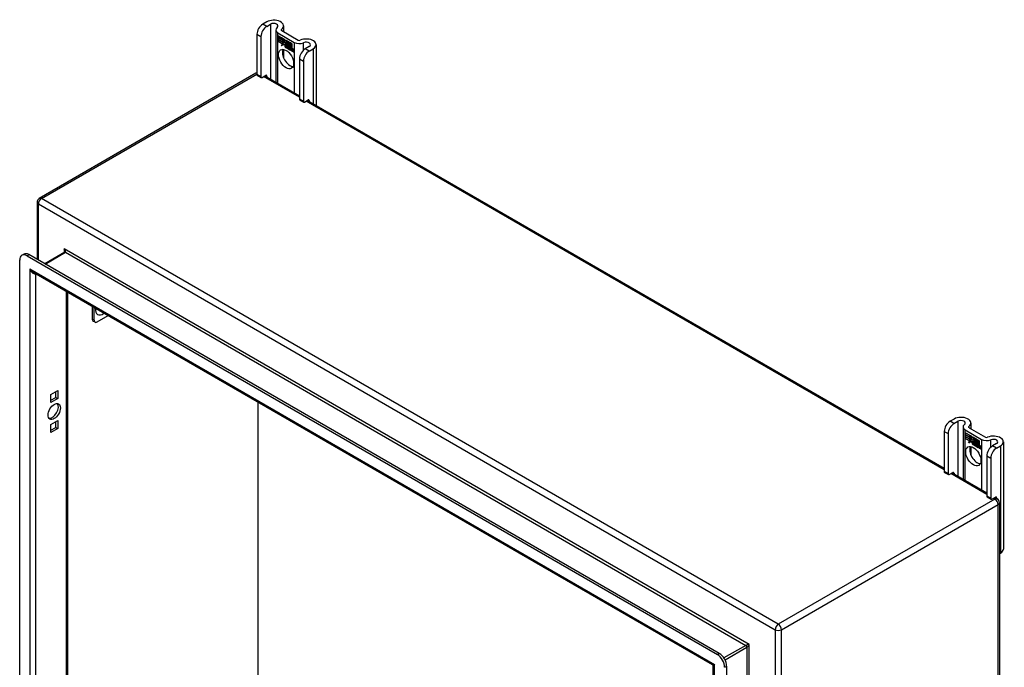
# Model space of a CAD drawing. Header units: inches. Extents: x 111.5 to 130.2, y 40.5 to 65.1.
# Tile 18 of 18: x 111.5 to 130.2, y 52.7 to 65.1. Entities that reach past the tile are written whole.
import ezdxf

# ---------------------------------------------------------------- set-up
doc = ezdxf.new("R2010")
doc.units = ezdxf.units.IN
doc.header["$MEASUREMENT"] = 0
doc.layers.add('Visible Edges(ANSI)', color=7, linetype='Continuous', lineweight=25)
doc.layers.add('Visible Tangent Edges(ANSI)', color=7, linetype='Continuous', lineweight=25)

msp = doc.modelspace()

# ---------------------------------------------------------------- linework, layer by layer
at = {"layer": 'Visible Edges(ANSI)'}
for p, q in [((116.173, 65.015), (116.097, 64.972)), ((116.172, 64.929), (116.247, 64.972)), ((116.344, 64.863), (116.344, 63.872)), ((116.458, 64.85), (116.771, 64.67)), ((116.493, 64.939), (116.493, 64.83)), ((115.987, 64.781), (115.987, 64.015)), ((116.061, 64.738), (116.061, 63.972)), ((116.384, 64.808), (116.697, 64.627)), ((116.387, 64.755), (116.506, 64.687)), ((116.387, 64.722), (116.387, 64.755)), ((116.387, 64.722), (116.388, 64.722)), ((116.475, 64.672), (116.387, 64.722)), ((116.387, 64.685), (116.387, 64.718)), ((116.387, 64.718), (116.475, 64.667)), ((116.387, 64.685), (116.388, 64.685)), ((116.475, 64.635), (116.387, 64.685)), ((116.387, 64.681), (116.475, 64.63)), ((116.387, 64.648), (116.387, 64.681)), ((116.388, 64.754), (116.388, 64.722)), ((116.388, 64.754), (116.388, 64.754)), ((116.505, 64.686), (116.388, 64.754)), ((116.388, 64.722), (116.474, 64.673)), ((116.388, 64.717), (116.388, 64.685)), ((116.388, 64.717), (116.388, 64.717)), ((116.474, 64.667), (116.388, 64.717)), ((116.388, 64.685), (116.474, 64.636)), ((116.388, 64.68), (116.388, 64.68)), ((116.474, 64.63), (116.388, 64.68)), ((116.388, 64.68), (116.388, 64.648)), ((116.474, 64.673), (116.474, 64.701)), ((116.474, 64.701), (116.477, 64.699)), ((116.474, 64.673), (116.475, 64.673)), ((116.474, 64.667), (116.475, 64.667)), ((116.474, 64.636), (116.474, 64.667)), ((116.475, 64.7), (116.475, 64.672)), ((116.475, 64.7), (116.475, 64.7)), ((116.477, 64.699), (116.475, 64.7)), ((116.475, 64.667), (116.475, 64.635)), ((116.477, 64.699), (116.508, 64.63)), ((116.477, 64.699), (116.477, 64.699)), ((116.507, 64.63), (116.477, 64.699)), ((116.505, 64.686), (116.506, 64.686)), ((116.521, 64.65), (116.505, 64.686)), ((116.506, 64.687), (116.521, 64.651)), ((116.521, 64.651), (116.534, 64.671)), ((116.534, 64.67), (116.521, 64.65)), ((116.534, 64.671), (116.593, 64.636)), ((116.534, 64.67), (116.534, 64.67)), ((116.592, 64.636), (116.534, 64.67)), ((116.534, 64.67), (116.534, 64.67)), ((116.387, 64.648), (116.388, 64.648)), ((116.473, 64.598), (116.387, 64.648)), ((116.388, 64.648), (116.474, 64.598)), ((116.451, 64.562), (116.473, 64.598)), ((116.49, 64.587), (116.451, 64.562)), ((116.474, 64.598), (116.453, 64.565)), ((116.453, 64.565), (116.49, 64.588)), ((116.453, 64.565), (116.455, 64.565)), ((116.454, 64.565), (116.453, 64.563)), ((116.455, 64.565), (116.49, 64.588)), ((116.473, 64.598), (116.474, 64.599)), ((116.474, 64.636), (116.475, 64.636)), ((116.474, 64.63), (116.475, 64.63)), ((116.474, 64.602), (116.474, 64.63)), ((116.474, 64.602), (116.475, 64.602)), ((116.476, 64.601), (116.474, 64.602)), ((116.475, 64.63), (116.475, 64.602)), ((116.475, 64.602), (116.488, 64.623)), ((116.475, 64.602), (116.476, 64.602)), ((116.475, 64.602), (116.475, 64.602)), ((116.488, 64.621), (116.476, 64.601)), ((116.476, 64.602), (116.476, 64.602)), ((116.488, 64.623), (116.49, 64.612)), ((116.488, 64.622), (116.488, 64.621)), ((116.488, 64.621), (116.488, 64.621)), ((116.49, 64.61), (116.488, 64.621)), ((116.508, 64.63), (116.49, 64.61)), ((116.49, 64.612), (116.507, 64.63)), ((116.49, 64.612), (116.491, 64.612)), ((116.49, 64.588), (116.492, 64.573)), ((116.49, 64.587), (116.49, 64.587)), ((116.492, 64.572), (116.49, 64.587)), ((116.508, 64.63), (116.491, 64.612)), ((116.491, 64.612), (116.491, 64.612)), ((116.492, 64.573), (116.519, 64.602)), ((116.519, 64.6), (116.492, 64.572)), ((116.492, 64.573), (116.493, 64.574)), ((116.493, 64.574), (116.52, 64.601)), ((116.493, 64.573), (116.493, 64.573)), ((116.493, 64.493), (116.493, 64.335)), ((116.507, 64.63), (116.508, 64.631)), ((116.519, 64.602), (116.526, 64.586)), ((116.519, 64.6), (116.52, 64.601)), ((116.526, 64.585), (116.519, 64.6)), ((116.521, 64.651), (116.523, 64.652)), ((116.522, 64.651), (116.522, 64.652)), ((116.526, 64.585), (116.527, 64.586)), ((116.527, 64.586), (116.527, 64.586)), ((116.527, 64.581), (116.529, 64.581)), ((116.528, 64.557), (116.561, 64.538)), ((116.529, 64.564), (116.53, 64.565)), ((116.552, 64.552), (116.529, 64.564)), ((116.529, 64.556), (116.529, 64.557)), ((116.561, 64.538), (116.529, 64.556)), ((116.53, 64.565), (116.551, 64.553)), ((116.533, 64.62), (116.564, 64.649)), ((116.533, 64.62), (116.535, 64.62)), ((116.551, 64.58), (116.533, 64.62)), ((116.564, 64.648), (116.534, 64.619)), ((116.534, 64.619), (116.552, 64.578)), ((116.534, 64.572), (116.536, 64.573)), ((116.535, 64.62), (116.564, 64.649)), ((116.535, 64.62), (116.535, 64.62)), ((116.55, 64.576), (116.55, 64.576)), ((116.551, 64.58), (116.551, 64.58)), ((116.551, 64.553), (116.552, 64.553)), ((116.552, 64.553), (116.552, 64.553)), ((116.555, 64.529), (116.555, 64.52)), ((116.555, 64.528), (116.555, 64.528)), ((116.555, 64.52), (116.555, 64.528)), ((116.555, 64.52), (116.555, 64.521)), ((116.56, 64.514), (116.582, 64.53)), ((116.56, 64.514), (116.561, 64.515)), ((116.574, 64.506), (116.56, 64.514)), ((116.561, 64.538), (116.562, 64.539)), ((116.582, 64.53), (116.561, 64.514)), ((116.582, 64.53), (116.561, 64.515)), ((116.561, 64.515), (116.562, 64.515)), ((116.561, 64.514), (116.574, 64.507)), ((116.562, 64.539), (116.562, 64.539)), ((116.564, 64.649), (116.567, 64.647)), ((116.564, 64.648), (116.565, 64.649)), ((116.566, 64.647), (116.564, 64.648)), ((116.566, 64.647), (116.567, 64.647)), ((116.566, 64.569), (116.566, 64.647)), ((116.566, 64.569), (116.567, 64.57)), ((116.586, 64.558), (116.566, 64.569)), ((116.567, 64.647), (116.567, 64.57)), ((116.567, 64.57), (116.586, 64.558)), ((116.582, 64.53), (116.57, 64.564)), ((116.57, 64.564), (116.584, 64.556)), ((116.57, 64.563), (116.582, 64.53)), ((116.57, 64.563), (116.571, 64.563)), ((116.584, 64.556), (116.57, 64.563)), ((116.574, 64.507), (116.586, 64.52)), ((116.586, 64.519), (116.574, 64.506)), ((116.574, 64.507), (116.575, 64.507)), ((116.575, 64.507), (116.586, 64.519)), ((116.575, 64.507), (116.575, 64.507)), ((116.582, 64.53), (116.582, 64.53)), ((116.584, 64.556), (116.584, 64.556)), ((116.59, 64.533), (116.584, 64.556)), ((116.584, 64.556), (116.591, 64.533)), ((116.586, 64.558), (116.592, 64.539)), ((116.586, 64.558), (116.586, 64.558)), ((116.593, 64.536), (116.586, 64.558)), ((116.586, 64.52), (116.589, 64.518)), ((116.586, 64.519), (116.587, 64.519)), ((116.588, 64.518), (116.586, 64.519)), ((116.588, 64.518), (116.589, 64.518)), ((116.595, 64.494), (116.588, 64.518)), ((116.589, 64.518), (116.595, 64.494)), ((116.59, 64.533), (116.591, 64.533)), ((116.593, 64.531), (116.59, 64.533)), ((116.591, 64.533), (116.593, 64.532)), ((116.592, 64.636), (116.593, 64.636)), ((116.592, 64.539), (116.592, 64.636)), ((116.592, 64.539), (116.593, 64.539)), ((116.593, 64.636), (116.593, 64.536)), ((116.593, 64.532), (116.604, 64.544)), ((116.605, 64.543), (116.593, 64.531)), ((116.593, 64.532), (116.594, 64.533)), ((116.605, 64.544), (116.594, 64.533)), ((116.594, 64.533), (116.594, 64.533)), ((116.595, 64.494), (116.609, 64.487)), ((116.595, 64.494), (116.596, 64.494)), ((116.609, 64.486), (116.595, 64.494)), ((116.596, 64.541), (116.596, 64.634)), ((116.596, 64.634), (116.623, 64.619)), ((116.603, 64.548), (116.596, 64.541)), ((116.597, 64.633), (116.597, 64.634)), ((116.597, 64.633), (116.597, 64.543)), ((116.622, 64.619), (116.597, 64.633)), ((116.597, 64.543), (116.603, 64.549)), ((116.597, 64.543), (116.598, 64.544)), ((116.597, 64.522), (116.618, 64.536)), ((116.619, 64.536), (116.597, 64.521)), ((116.597, 64.522), (116.598, 64.522)), ((116.609, 64.487), (116.597, 64.522)), ((116.597, 64.521), (116.609, 64.486)), ((116.598, 64.544), (116.603, 64.548)), ((116.598, 64.543), (116.598, 64.543)), ((116.598, 64.522), (116.618, 64.536)), ((116.598, 64.522), (116.598, 64.522)), ((116.603, 64.549), (116.622, 64.538)), ((116.603, 64.548), (116.604, 64.548)), ((116.623, 64.537), (116.603, 64.548)), ((116.604, 64.544), (116.619, 64.536)), ((116.605, 64.543), (116.605, 64.544)), ((116.618, 64.536), (116.605, 64.543)), ((116.609, 64.487), (116.609, 64.487)), ((116.615, 64.482), (116.624, 64.533)), ((116.615, 64.482), (116.616, 64.482)), ((116.627, 64.475), (116.615, 64.482)), ((116.624, 64.532), (116.616, 64.482)), ((116.616, 64.482), (116.627, 64.476)), ((116.618, 64.536), (116.618, 64.536)), ((116.622, 64.619), (116.623, 64.619)), ((116.622, 64.538), (116.622, 64.619)), ((116.622, 64.538), (116.623, 64.538)), ((116.623, 64.619), (116.623, 64.537)), ((116.624, 64.533), (116.634, 64.527)), ((116.624, 64.532), (116.625, 64.532)), ((116.633, 64.527), (116.624, 64.532)), ((116.626, 64.534), (116.626, 64.617)), ((116.626, 64.617), (116.653, 64.602)), ((116.626, 64.534), (116.627, 64.535)), ((116.637, 64.528), (116.626, 64.534)), ((116.627, 64.616), (116.627, 64.535)), ((116.627, 64.616), (116.627, 64.616)), ((116.652, 64.602), (116.627, 64.616)), ((116.627, 64.535), (116.638, 64.528)), ((116.627, 64.476), (116.63, 64.497)), ((116.631, 64.496), (116.627, 64.475)), ((116.627, 64.476), (116.627, 64.477)), ((116.633, 64.527), (116.634, 64.527)), ((116.633, 64.517), (116.633, 64.527)), ((116.634, 64.527), (116.633, 64.518)), ((116.633, 64.517), (116.633, 64.518)), ((116.633, 64.518), (116.636, 64.516)), ((116.636, 64.515), (116.633, 64.517)), ((116.636, 64.516), (116.637, 64.517)), ((116.638, 64.528), (116.637, 64.523)), ((116.637, 64.528), (116.638, 64.528)), ((116.637, 64.522), (116.637, 64.528)), ((116.637, 64.522), (116.639, 64.523)), ((116.637, 64.517), (116.637, 64.517)), ((116.638, 64.524), (116.638, 64.523)), ((116.638, 64.511), (116.639, 64.512)), ((116.639, 64.518), (116.64, 64.519)), ((116.645, 64.465), (116.651, 64.497)), ((116.651, 64.496), (116.646, 64.465)), ((116.652, 64.602), (116.653, 64.602)), ((116.652, 64.522), (116.652, 64.602)), ((116.652, 64.522), (116.653, 64.522)), ((116.653, 64.602), (116.653, 64.521)), ((116.657, 64.459), (116.66, 64.479)), ((116.661, 64.479), (116.657, 64.458)), ((116.66, 64.479), (116.661, 64.48)), ((116.663, 64.498), (116.665, 64.498)), ((116.666, 64.494), (116.667, 64.494)), ((116.668, 64.501), (116.669, 64.502)), ((116.668, 64.494), (116.669, 64.495)), ((116.675, 64.448), (116.68, 64.48)), ((116.681, 64.479), (116.676, 64.448)), ((116.686, 64.442), (116.692, 64.473)), ((116.693, 64.473), (116.687, 64.441)), ((116.982, 64.548), (116.907, 64.504)), ((116.981, 64.461), (117.056, 64.505)), ((117.111, 64.582), (117.111, 63.429)), ((116.645, 64.465), (116.646, 64.465)), ((116.657, 64.458), (116.645, 64.465)), ((116.646, 64.465), (116.657, 64.459)), ((116.657, 64.459), (116.657, 64.459)), ((116.675, 64.448), (116.676, 64.448)), ((116.687, 64.441), (116.675, 64.448)), ((116.676, 64.448), (116.686, 64.442)), ((116.686, 64.442), (116.687, 64.442)), ((116.797, 64.313), (116.797, 63.547)), ((116.871, 64.27), (116.871, 63.505)), ((115.968, 64.04), (111.844, 61.66)), ((115.993, 64.001), (116.068, 63.958)), ((116.083, 63.959), (116.151, 63.998)), ((116.138, 63.991), (116.797, 63.611)), ((116.173, 63.986), (116.173, 63.971)), ((116.803, 63.533), (116.877, 63.49)), ((116.893, 63.492), (116.96, 63.531)), ((116.947, 63.523), (129.068, 56.525)), ((116.982, 63.518), (116.982, 63.503)), ((111.802, 61.587), (111.802, 60.5)), ((111.511, 60.578), (111.549, 60.599)), ((111.61, 60.568), (124.75, 52.982)), ((124.787, 53.003), (111.647, 60.59)), ((112.327, 60.636), (111.947, 60.417)), ((111.471, 48.581), (111.471, 60.488)), ((124.658, 52.786), (111.737, 60.246)), ((112.382, 59.873), (112.382, 48.965)), ((112.85, 59.603), (112.85, 59.364)), ((112.889, 59.341), (112.889, 59.581)), ((112.944, 59.309), (113.152, 59.429)), ((112.905, 59.305), (112.866, 59.327)), ((112.062, 57.93), (112.194, 58.006)), ((112.062, 57.777), (112.062, 57.93)), ((112.157, 57.875), (112.157, 57.985)), ((112.194, 58.006), (112.194, 57.854)), ((112.062, 57.82), (112.157, 57.875)), ((112.194, 57.854), (112.062, 57.777)), ((112.157, 57.875), (112.194, 57.854)), ((116.01, 51.487), (116.01, 57.779)), ((112.062, 57.358), (112.194, 57.435)), ((112.062, 57.206), (112.062, 57.358)), ((112.157, 57.304), (112.157, 57.413)), ((112.194, 57.435), (112.194, 57.282)), ((129.254, 57.463), (129.179, 57.419)), ((129.253, 57.376), (129.328, 57.42)), ((129.574, 57.386), (129.574, 57.278)), ((112.062, 57.249), (112.157, 57.304)), ((112.194, 57.282), (112.062, 57.206)), ((112.157, 57.304), (112.194, 57.282)), ((129.068, 57.228), (129.068, 56.462)), ((129.143, 57.185), (129.143, 56.419)), ((129.426, 57.311), (129.426, 56.319)), ((129.465, 57.255), (129.778, 57.074)), ((129.469, 57.201), (129.47, 57.202)), ((129.469, 57.202), (129.587, 57.134)), ((129.469, 57.17), (129.469, 57.202)), ((129.469, 57.201), (129.469, 57.17)), ((129.587, 57.134), (129.469, 57.201)), ((129.469, 57.17), (129.556, 57.12)), ((129.469, 57.17), (129.469, 57.17)), ((129.556, 57.119), (129.469, 57.17)), ((129.469, 57.164), (129.47, 57.165)), ((129.469, 57.133), (129.469, 57.165)), ((129.469, 57.165), (129.556, 57.115)), ((129.469, 57.164), (129.469, 57.133)), ((129.556, 57.115), (129.469, 57.164)), ((129.54, 57.298), (129.852, 57.117)), ((129.469, 57.133), (129.556, 57.083)), ((129.469, 57.133), (129.469, 57.133)), ((129.556, 57.082), (129.469, 57.133)), ((129.469, 57.128), (129.556, 57.078)), ((129.469, 57.095), (129.469, 57.128)), ((129.469, 57.127), (129.47, 57.127)), ((129.556, 57.077), (129.469, 57.127)), ((129.469, 57.127), (129.469, 57.095)), ((129.469, 57.095), (129.555, 57.046)), ((129.469, 57.095), (129.469, 57.095)), ((129.555, 57.046), (129.469, 57.095)), ((129.533, 57.01), (129.555, 57.046)), ((129.571, 57.034), (129.533, 57.01)), ((129.535, 57.012), (129.534, 57.011)), ((129.555, 57.046), (129.535, 57.012)), ((129.535, 57.012), (129.572, 57.036)), ((129.535, 57.012), (129.536, 57.013)), ((129.536, 57.013), (129.572, 57.035)), ((129.555, 57.046), (129.555, 57.046)), ((129.556, 57.12), (129.556, 57.148)), ((129.556, 57.148), (129.559, 57.146)), ((129.556, 57.147), (129.557, 57.148)), ((129.556, 57.147), (129.556, 57.119)), ((129.558, 57.146), (129.556, 57.147)), ((129.556, 57.12), (129.556, 57.12)), ((129.556, 57.115), (129.556, 57.115)), ((129.556, 57.083), (129.556, 57.115)), ((129.556, 57.115), (129.556, 57.082)), ((129.556, 57.083), (129.556, 57.083)), ((129.556, 57.077), (129.556, 57.078)), ((129.556, 57.078), (129.556, 57.049)), ((129.556, 57.049), (129.556, 57.077)), ((129.556, 57.049), (129.556, 57.049)), ((129.557, 57.048), (129.556, 57.049)), ((129.556, 57.049), (129.557, 57.049)), ((129.557, 57.049), (129.57, 57.07)), ((129.569, 57.069), (129.557, 57.048)), ((129.557, 57.049), (129.558, 57.05)), ((129.558, 57.146), (129.559, 57.146)), ((129.589, 57.078), (129.558, 57.146)), ((129.558, 57.049), (129.558, 57.05)), ((129.559, 57.146), (129.589, 57.077)), ((129.569, 57.069), (129.57, 57.069)), ((129.571, 57.058), (129.569, 57.069)), ((129.57, 57.07), (129.571, 57.059)), ((129.57, 57.069), (129.57, 57.069)), ((129.571, 57.059), (129.589, 57.078)), ((129.589, 57.077), (129.571, 57.058)), ((129.571, 57.059), (129.573, 57.06)), ((129.571, 57.034), (129.572, 57.035)), ((129.573, 57.019), (129.571, 57.034)), ((129.572, 57.059), (129.572, 57.06)), ((129.572, 57.036), (129.574, 57.02)), ((129.589, 57.078), (129.573, 57.06)), ((129.601, 57.048), (129.573, 57.019)), ((129.574, 57.02), (129.601, 57.049)), ((129.574, 57.02), (129.575, 57.021)), ((129.574, 57.021), (129.575, 57.02)), ((129.575, 57.021), (129.601, 57.048)), ((129.587, 57.134), (129.587, 57.134)), ((129.603, 57.097), (129.587, 57.134)), ((129.587, 57.134), (129.603, 57.098)), ((129.589, 57.078), (129.589, 57.078)), ((129.601, 57.049), (129.607, 57.033)), ((129.601, 57.048), (129.601, 57.048)), ((129.607, 57.033), (129.601, 57.048)), ((129.603, 57.098), (129.615, 57.118)), ((129.615, 57.117), (129.603, 57.097)), ((129.603, 57.098), (129.604, 57.099)), ((129.604, 57.099), (129.604, 57.099)), ((129.607, 57.033), (129.608, 57.033)), ((129.608, 57.034), (129.608, 57.033)), ((129.609, 57.028), (129.61, 57.029)), ((129.61, 57.005), (129.642, 56.986)), ((129.61, 57.004), (129.611, 57.004)), ((129.643, 56.985), (129.61, 57.004)), ((129.611, 57.012), (129.612, 57.012)), ((129.633, 56.999), (129.611, 57.012)), ((129.612, 57.012), (129.633, 57)), ((129.615, 57.118), (129.674, 57.084)), ((129.616, 57.118), (129.615, 57.117)), ((129.615, 57.117), (129.616, 57.117)), ((129.674, 57.084), (129.615, 57.117)), ((129.615, 57.067), (129.645, 57.097)), ((129.645, 57.096), (129.615, 57.067)), ((129.615, 57.067), (129.616, 57.068)), ((129.632, 57.027), (129.615, 57.067)), ((129.615, 57.067), (129.634, 57.025)), ((129.616, 57.068), (129.646, 57.096)), ((129.616, 57.067), (129.616, 57.068)), ((129.616, 57.02), (129.617, 57.021)), ((129.631, 57.023), (129.632, 57.024)), ((129.632, 57.027), (129.633, 57.027)), ((129.633, 57), (129.634, 57.001)), ((129.634, 57), (129.634, 57)), ((129.636, 56.976), (129.637, 56.976)), ((129.636, 56.968), (129.636, 56.976)), ((129.637, 56.976), (129.637, 56.967)), ((129.642, 56.986), (129.643, 56.986)), ((129.642, 56.961), (129.663, 56.977)), ((129.643, 56.986), (129.643, 56.986)), ((129.664, 56.978), (129.643, 56.962)), ((129.664, 56.977), (129.643, 56.961)), ((129.645, 57.097), (129.648, 57.095)), ((129.645, 57.096), (129.646, 57.096)), ((129.648, 57.095), (129.645, 57.096)), ((129.648, 57.095), (129.648, 57.017)), ((129.648, 57.095), (129.648, 57.095)), ((129.648, 57.017), (129.648, 57.095)), ((129.648, 57.017), (129.668, 57.006)), ((129.648, 57.017), (129.648, 57.017)), ((129.667, 57.005), (129.648, 57.017)), ((129.663, 56.977), (129.651, 57.012)), ((129.651, 57.012), (129.665, 57.003)), ((129.652, 57.011), (129.664, 56.977)), ((129.652, 57.011), (129.652, 57.011)), ((129.665, 57.003), (129.652, 57.011)), ((129.663, 56.977), (129.664, 56.978)), ((129.665, 57.003), (129.665, 57.003)), ((129.672, 56.98), (129.665, 57.003)), ((129.665, 57.003), (129.672, 56.981)), ((129.667, 57.005), (129.668, 57.005)), ((129.674, 56.983), (129.667, 57.005)), ((129.668, 57.006), (129.674, 56.987)), ((129.672, 56.98), (129.672, 56.981)), ((129.672, 56.981), (129.674, 56.98)), ((129.674, 56.979), (129.672, 56.98)), ((129.674, 57.084), (129.674, 57.084)), ((129.674, 56.987), (129.674, 57.084)), ((129.674, 57.084), (129.674, 56.983)), ((129.674, 56.98), (129.686, 56.992)), ((129.686, 56.991), (129.674, 56.979)), ((129.674, 56.987), (129.674, 56.987)), ((129.674, 56.98), (129.676, 56.98)), ((129.675, 56.98), (129.675, 56.98)), ((129.686, 56.991), (129.676, 56.98)), ((129.678, 56.989), (129.678, 57.082)), ((129.678, 57.082), (129.704, 57.067)), ((129.678, 57.081), (129.678, 56.99)), ((129.678, 57.081), (129.679, 57.081)), ((129.704, 57.066), (129.678, 57.081)), ((129.678, 56.99), (129.684, 56.996)), ((129.684, 56.995), (129.678, 56.989)), ((129.678, 56.99), (129.68, 56.991)), ((129.678, 56.969), (129.699, 56.983)), ((129.679, 56.991), (129.679, 56.99)), ((129.7, 56.983), (129.679, 56.969)), ((129.68, 56.991), (129.685, 56.996)), ((129.68, 56.97), (129.7, 56.984)), ((129.684, 56.996), (129.704, 56.985)), ((129.684, 56.995), (129.685, 56.996)), ((129.704, 56.984), (129.684, 56.995)), ((129.686, 56.992), (129.7, 56.983)), ((129.686, 56.991), (129.687, 56.991)), ((129.699, 56.983), (129.686, 56.991)), ((129.697, 56.93), (129.705, 56.98)), ((129.706, 56.979), (129.698, 56.93)), ((129.699, 56.983), (129.7, 56.984)), ((129.704, 57.066), (129.704, 57.067)), ((129.704, 57.067), (129.704, 56.984)), ((129.704, 56.985), (129.704, 57.066)), ((129.704, 56.985), (129.704, 56.985)), ((129.705, 56.98), (129.715, 56.975)), ((129.706, 56.979), (129.706, 56.98)), ((129.715, 56.974), (129.706, 56.979)), ((129.708, 57.063), (129.709, 57.064)), ((129.708, 56.982), (129.708, 57.064)), ((129.708, 57.064), (129.734, 57.049)), ((129.708, 57.063), (129.708, 56.982)), ((129.734, 57.049), (129.708, 57.063)), ((129.708, 56.982), (129.719, 56.976)), ((129.708, 56.982), (129.708, 56.982)), ((129.719, 56.976), (129.708, 56.982)), ((129.714, 56.965), (129.715, 56.974)), ((129.715, 56.974), (129.715, 56.975)), ((129.715, 56.975), (129.715, 56.965)), ((129.718, 56.97), (129.719, 56.976)), ((129.719, 56.976), (129.719, 56.971)), ((129.719, 56.976), (129.719, 56.976)), ((129.734, 57.049), (129.734, 57.049)), ((129.734, 56.969), (129.734, 57.049)), ((129.734, 57.049), (129.734, 56.968)), ((130.064, 56.995), (129.988, 56.952)), ((130.193, 57.029), (130.193, 54.988)), ((129.574, 56.94), (129.574, 56.782)), ((129.636, 56.968), (129.637, 56.968)), ((129.642, 56.961), (129.643, 56.962)), ((129.656, 56.953), (129.642, 56.961)), ((129.643, 56.962), (129.643, 56.962)), ((129.643, 56.961), (129.656, 56.954)), ((129.656, 56.954), (129.667, 56.967)), ((129.668, 56.966), (129.656, 56.953)), ((129.656, 56.954), (129.657, 56.955)), ((129.656, 56.955), (129.657, 56.954)), ((129.657, 56.955), (129.668, 56.967)), ((129.667, 56.967), (129.67, 56.965)), ((129.668, 56.966), (129.668, 56.967)), ((129.67, 56.965), (129.668, 56.966)), ((129.67, 56.965), (129.677, 56.942)), ((129.67, 56.965), (129.67, 56.965)), ((129.677, 56.941), (129.67, 56.965)), ((129.677, 56.942), (129.69, 56.934)), ((129.677, 56.941), (129.677, 56.942)), ((129.691, 56.933), (129.677, 56.941)), ((129.678, 56.969), (129.68, 56.97)), ((129.69, 56.934), (129.678, 56.969)), ((129.679, 56.969), (129.691, 56.933)), ((129.68, 56.969), (129.68, 56.97)), ((129.69, 56.934), (129.69, 56.934)), ((129.697, 56.93), (129.698, 56.93)), ((129.709, 56.923), (129.697, 56.93)), ((129.698, 56.93), (129.708, 56.924)), ((129.708, 56.924), (129.712, 56.944)), ((129.708, 56.924), (129.709, 56.924)), ((129.712, 56.944), (129.709, 56.923)), ((129.714, 56.965), (129.715, 56.965)), ((129.718, 56.963), (129.714, 56.965)), ((129.715, 56.965), (129.717, 56.964)), ((129.717, 56.964), (129.719, 56.964)), ((129.719, 56.964), (129.718, 56.964)), ((129.719, 56.97), (129.72, 56.971)), ((129.719, 56.959), (129.721, 56.96)), ((129.72, 56.971), (129.72, 56.97)), ((129.721, 56.965), (129.722, 56.966)), ((129.727, 56.912), (129.732, 56.944)), ((129.727, 56.912), (129.728, 56.913)), ((129.739, 56.905), (129.727, 56.912)), ((129.733, 56.944), (129.728, 56.912)), ((129.728, 56.912), (129.738, 56.906)), ((129.734, 56.969), (129.734, 56.969)), ((129.738, 56.906), (129.742, 56.927)), ((129.738, 56.906), (129.739, 56.907)), ((129.742, 56.926), (129.739, 56.905)), ((129.742, 56.927), (129.742, 56.927)), ((129.745, 56.945), (129.746, 56.946)), ((129.747, 56.941), (129.749, 56.942)), ((129.749, 56.949), (129.751, 56.949)), ((129.749, 56.942), (129.751, 56.943)), ((129.762, 56.927), (129.757, 56.895)), ((129.757, 56.895), (129.762, 56.927)), ((129.757, 56.895), (129.768, 56.889)), ((129.757, 56.895), (129.757, 56.895)), ((129.768, 56.888), (129.757, 56.895)), ((129.768, 56.889), (129.774, 56.92)), ((129.774, 56.92), (129.768, 56.888)), ((129.768, 56.889), (129.768, 56.89)), ((130.063, 56.909), (130.138, 56.952)), ((129.878, 56.761), (129.878, 55.995)), ((129.952, 56.718), (129.952, 55.952)), ((129.075, 56.448), (129.149, 56.405)), ((129.165, 56.407), (129.232, 56.446)), ((129.219, 56.438), (129.878, 56.058)), ((129.254, 56.433), (129.254, 56.418)), ((129.885, 55.981), (129.959, 55.938)), ((129.974, 55.939), (130.042, 55.978)), ((130.029, 55.971), (130.075, 55.944)), ((130.064, 55.966), (130.064, 55.951)), ((130.117, 55.871), (130.117, 42.945)), ((130.117, 54.899), (130.138, 54.911)), ((124.673, 41.105), (124.673, 52.759)), ((124.927, 40.856), (124.927, 52.762))]:
    msp.add_line(p, q, dxfattribs=at)
at = {"layer": 'Visible Edges(ANSI)', "flags": 128}
msp.add_lwpolyline([(112.329, 60.649), (112.329, 60.643), (112.328, 60.639), (112.327, 60.637), (112.327, 60.636)], dxfattribs=at)
at = {"layer": 'Visible Edges(ANSI)'}
for centre, radius, start, end in [((116.01, 63.968), 0.084, 105.8776, 120), ((111.886, 61.587), 0.084, 120, 180), ((130.033, 55.871), 0.084, 0, 60), ((124.642, 52.759), 0.031, 0, 60)]:
    msp.add_arc(centre, radius, start, end, dxfattribs=at)
for centre, major_axis, start_param, end_param in [((116.305, 64.939), (0.188, 0), 5.640144, 8.63938), ((116.097, 64.844), (-0.078, -0.135), 3.926991, 5.497787), ((116.172, 64.802), (0.078, 0.135), 0.785398, 2.356194), ((116.305, 64.939), (0.0825, 0), 5.640144, 8.63938), ((116.48, 64.863), (-0.136, 0), 5.640144, 7.068583), ((116.48, 64.863), (-0.031, 0), 5.640144, 7.068583), ((116.793, 64.682), (0.031, 0), 3.926991, 5.35543), ((116.924, 64.582), (0.188, 0), 5.497787, 8.497023), ((116.615, 64.352), (-0.102, 0.176), 0.374433, 2.76716), ((116.534, 64.55), (-0.0123, 0.0214), 0.72544, 2.208898), ((116.552, 64.538), (-0.0249, 0.0431), 6.268672, 7.008625), ((116.552, 64.538), (-0.0245, 0.0424), 6.268672, 7.008625), ((116.534, 64.55), (0.012, -0.0207), 3.867033, 5.35049), ((116.553, 64.539), (-0.0249, 0.0431), 0.028947, 0.295885), ((116.546, 64.549), (-0.021, 0.0364), 5.317289, 6.229324), ((116.546, 64.549), (-0.0206, 0.0357), 5.272274, 6.251395), ((116.547, 64.55), (-0.0206, 0.0357), 6.047724, 6.251395), ((116.546, 64.549), (-0.0187, 0.0323), 5.330385, 6.268672), ((116.537, 64.549), (-0.0064, 0.011), 0.453624, 1.914249), ((116.546, 64.549), (-0.0183, 0.0317), 5.329545, 6.268672), ((116.537, 64.549), (0.006, -0.0104), 3.639467, 5.055842), ((116.547, 64.55), (-0.0183, 0.0317), 6.051884, 6.268672), ((116.553, 64.539), (-0.0245, 0.0424), 6.268672, 6.283185), ((116.545, 64.554), (-0.0109, 0.0188), 5.836026, 6.985262), ((116.545, 64.554), (-0.0105, 0.0182), 5.836026, 6.946368), ((116.539, 64.588), (0.0376, -0.0651), 5.35049, 5.792995), ((116.539, 64.588), (-0.0379, 0.0657), 2.208898, 2.658734), ((116.546, 64.555), (-0.0109, 0.0188), 0.065067, 0.331662), ((116.545, 64.564), (-0.0196, 0.0339), 1.914249, 2.72139), ((116.545, 64.564), (0.0192, -0.0332), 5.055842, 5.891549), ((116.546, 64.555), (-0.0105, 0.0182), 6.079217, 6.283185), ((116.543, 64.561), (0.0072, -0.0125), 1.678399, 2.694434), ((116.543, 64.561), (-0.0068, 0.0119), 4.819991, 5.836026), ((116.544, 64.561), (0.006, -0.0103), 0.287189, 1.678399), ((116.544, 64.561), (0.0063, -0.011), 0.251695, 1.678399), ((116.549, 64.562), (0.0095, -0.0165), 1.201563, 2.270327), ((116.549, 64.562), (-0.0091, 0.0158), 4.343155, 5.413588), ((116.538, 64.562), (0.0173, -0.0299), 0.38335, 1.201563), ((116.538, 64.562), (0.0176, -0.0305), 0.369234, 1.201563), ((116.671, 64.465), (-0.0294, 0.051), 0.219898, 0.610865), ((116.671, 64.465), (-0.0291, 0.0503), 0.219898, 0.610865), ((116.654, 64.493), (-0.0146, 0.0253), 5.48867, 6.513784), ((116.654, 64.493), (-0.015, 0.026), 5.48867, 6.499805), ((116.646, 64.498), (-0.0083, 0.0143), 5.603031, 6.503084), ((116.646, 64.498), (-0.0079, 0.0136), 5.603031, 6.503084), ((116.673, 64.466), (-0.0294, 0.051), 0.219898, 0.291612), ((116.652, 64.496), (-0.0154, 0.0266), 5.501665, 6.243634), ((116.652, 64.496), (-0.015, 0.026), 5.47676, 6.310847), ((116.655, 64.494), (-0.015, 0.026), 0.047158, 0.216619), ((116.647, 64.499), (-0.0083, 0.0143), 0.085815, 0.219898), ((116.654, 64.497), (-0.015, 0.026), 6.059998, 6.283185), ((116.647, 64.499), (-0.0079, 0.0136), 6.100483, 6.283185), ((116.655, 64.494), (-0.0146, 0.0253), 6.06115, 6.283185), ((116.645, 64.505), (0.00412, -0.00714), 1.196548, 2.461438), ((116.645, 64.505), (-0.00375, 0.0065), 4.33814, 5.603031), ((116.64, 64.505), (-0.0077, 0.0133), 3.752458, 4.33814), ((116.64, 64.505), (0.0081, -0.014), 0.610865, 1.196548), ((116.654, 64.507), (-0.006, 0.0103), 4.223571, 5.48867), ((116.654, 64.507), (0.0063, -0.011), 1.081978, 2.347078), ((116.701, 64.448), (-0.0294, 0.051), 0.236534, 0.625184), ((116.701, 64.448), (-0.0291, 0.0503), 0.236639, 0.625276), ((116.638, 64.51), (-0.0176, 0.0305), 3.88819, 4.223571), ((116.638, 64.51), (0.018, -0.0312), 0.848525, 1.081978), ((116.683, 64.475), (-0.015, 0.0259), 5.492181, 6.733718), ((116.683, 64.475), (-0.0153, 0.0266), 5.492181, 6.613939), ((116.639, 64.511), (-0.0176, 0.0305), 3.959823, 3.971212), ((116.684, 64.476), (-0.0153, 0.0266), 0.046088, 0.313087), ((116.675, 64.481), (-0.0082, 0.0143), 5.604299, 6.503622), ((116.675, 64.481), (-0.0079, 0.0136), 5.604299, 6.503242), ((116.703, 64.449), (-0.0294, 0.051), 0.236534, 0.291612), ((116.677, 64.482), (-0.0082, 0.0143), 0.085815, 0.220437), ((116.684, 64.476), (-0.015, 0.0259), 6.060079, 6.283185), ((116.677, 64.482), (-0.0079, 0.0136), 6.100483, 6.283185), ((116.675, 64.488), (0.00412, -0.00714), 1.196401, 2.462706), ((116.675, 64.488), (-0.00375, 0.0065), 4.337994, 5.604299), ((116.67, 64.488), (0.0081, -0.014), 0.610732, 1.196401), ((116.67, 64.488), (-0.0077, 0.0133), 3.752322, 4.337994), ((116.683, 64.49), (-0.0062, 0.0107), 4.249437, 5.492181), ((116.683, 64.49), (0.0066, -0.0114), 1.107844, 2.350588), ((116.668, 64.493), (-0.0176, 0.0305), 3.735005, 4.249437), ((116.668, 64.493), (0.018, -0.0312), 0.593412, 1.107844), ((116.793, 64.682), (-0.136, 0), 0.785398, 2.213838), ((116.907, 64.377), (-0.078, -0.135), 3.926991, 5.497787), ((116.924, 64.582), (0.0825, 0), 5.497787, 8.497023), ((116.981, 64.334), (0.078, 0.135), 0.785398, 2.356194), ((116.009, 64.028), (-0.0155, -0.0268), 5.497787, 6.283185), ((116.083, 63.985), (-0.0155, -0.0268), 5.497787, 7.068583), ((116.151, 63.973), (0.0155, 0.0268), 5.497787, 7.068583), ((116.819, 63.56), (-0.0155, -0.0268), 5.497787, 6.283185), ((116.96, 63.506), (0.0155, 0.0268), 5.497787, 7.068583), ((116.893, 63.517), (-0.0155, -0.0268), 5.497787, 7.068583), ((111.61, 60.407), (-0.098, 0.17), 5.497787, 7.068583), ((111.647, 60.429), (-0.098, 0.17), 5.497787, 6.283185), ((112.905, 59.396), (-0.0394, -0.0682), 5.497787, 6.283185), ((112.944, 59.373), (-0.0394, -0.0682), 5.497787, 7.068583), ((112.091, 57.628), (-0.082, -0.143), 0.229131, 2.912462), ((129.179, 57.292), (-0.078, -0.135), 3.926991, 5.497787), ((129.253, 57.249), (0.078, 0.135), 0.785398, 2.356194), ((129.387, 57.386), (0.188, 0), 5.640144, 8.63938), ((129.387, 57.386), (0.0825, 0), 5.640144, 8.63938), ((129.562, 57.311), (-0.136, 0), 5.640144, 7.068583), ((129.562, 57.311), (-0.031, 0), 5.640144, 7.068583), ((129.615, 56.997), (-0.0123, 0.0214), 0.72544, 2.208898), ((129.633, 56.986), (-0.0249, 0.0431), 6.268672, 7.008625), ((129.615, 56.997), (0.012, -0.0207), 3.867033, 5.35049), ((129.633, 56.986), (-0.0245, 0.0424), 6.268672, 7.008625), ((129.635, 56.986), (-0.0249, 0.0431), 0.028947, 0.295885), ((129.627, 56.996), (-0.021, 0.0364), 5.317289, 6.229324), ((129.627, 56.996), (-0.0206, 0.0357), 5.272274, 6.251395), ((129.628, 56.997), (-0.0206, 0.0357), 6.047724, 6.251395), ((129.618, 56.996), (-0.0064, 0.011), 0.453624, 1.914249), ((129.627, 56.996), (-0.0183, 0.0317), 5.329545, 6.268672), ((129.627, 56.996), (-0.0187, 0.0323), 5.330385, 6.268672), ((129.618, 56.996), (0.006, -0.0104), 3.639467, 5.055842), ((129.628, 56.997), (-0.0183, 0.0317), 6.051884, 6.268672), ((129.635, 56.986), (-0.0245, 0.0424), 6.268672, 6.283185), ((129.626, 57.002), (-0.0109, 0.0188), 5.836026, 6.985262), ((129.626, 57.002), (-0.0105, 0.0182), 5.836026, 6.946368), ((129.621, 57.035), (0.0376, -0.0651), 5.35049, 5.792995), ((129.621, 57.035), (-0.0379, 0.0657), 2.208898, 2.658734), ((129.628, 57.002), (-0.0109, 0.0188), 0.065067, 0.331662), ((129.626, 57.011), (-0.0196, 0.0339), 1.914249, 2.72139), ((129.626, 57.011), (0.0192, -0.0332), 5.055842, 5.891549), ((129.628, 57.002), (-0.0105, 0.0182), 6.079217, 6.283185), ((129.625, 57.008), (-0.0068, 0.0119), 4.819991, 5.836026), ((129.625, 57.008), (0.0072, -0.0125), 1.678399, 2.694434), ((129.63, 57.009), (0.0095, -0.0165), 1.201563, 2.270327), ((129.63, 57.009), (-0.0091, 0.0158), 4.343155, 5.413588), ((129.625, 57.009), (0.0063, -0.011), 0.251695, 1.678399), ((129.625, 57.009), (0.006, -0.0103), 0.287189, 1.678399), ((129.62, 57.01), (0.0173, -0.0299), 0.38335, 1.201563), ((129.62, 57.01), (0.0176, -0.0305), 0.369234, 1.201563), ((129.734, 56.944), (-0.015, 0.026), 5.47676, 6.310847), ((129.734, 56.944), (-0.0154, 0.0266), 5.501665, 6.243634), ((129.735, 56.945), (-0.015, 0.026), 6.059998, 6.283185), ((129.874, 57.13), (-0.136, 0), 0.785398, 2.213838), ((129.874, 57.13), (0.031, 0), 3.926991, 5.35543), ((130.005, 57.029), (0.188, 0), 5.497787, 8.497023), ((130.005, 57.029), (0.0825, 0), 5.497787, 8.497023), ((129.696, 56.799), (-0.102, 0.176), 0.374433, 2.76716), ((129.753, 56.912), (-0.0294, 0.051), 0.219898, 0.610865), ((129.753, 56.912), (-0.0291, 0.0503), 0.219898, 0.610865), ((129.735, 56.94), (-0.015, 0.026), 5.48867, 6.499805), ((129.727, 56.945), (-0.0083, 0.0143), 5.603031, 6.503084), ((129.754, 56.913), (-0.0294, 0.051), 0.219898, 0.291612), ((129.735, 56.94), (-0.0146, 0.0253), 5.48867, 6.513784), ((129.727, 56.945), (-0.0079, 0.0136), 5.603031, 6.503084), ((129.737, 56.941), (-0.015, 0.026), 0.047158, 0.216619), ((129.729, 56.946), (-0.0083, 0.0143), 0.085815, 0.219898), ((129.729, 56.946), (-0.0079, 0.0136), 6.100483, 6.283185), ((129.737, 56.941), (-0.0146, 0.0253), 6.06115, 6.283185), ((129.727, 56.952), (0.00412, -0.00714), 1.196548, 2.461438), ((129.727, 56.952), (-0.00375, 0.0065), 4.33814, 5.603031), ((129.722, 56.953), (0.0081, -0.014), 0.610865, 1.196548), ((129.722, 56.953), (-0.0077, 0.0133), 3.752458, 4.33814), ((129.735, 56.954), (0.0063, -0.011), 1.081978, 2.347078), ((129.735, 56.954), (-0.006, 0.0103), 4.223571, 5.48867), ((129.783, 56.895), (-0.0294, 0.051), 0.236534, 0.625184), ((129.783, 56.895), (-0.0291, 0.0503), 0.236639, 0.625276), ((129.72, 56.958), (-0.0176, 0.0305), 3.88819, 4.223571), ((129.764, 56.923), (-0.015, 0.0259), 5.492181, 6.733718), ((129.72, 56.958), (0.018, -0.0312), 0.848525, 1.081978), ((129.764, 56.923), (-0.0153, 0.0266), 5.492181, 6.613939), ((129.721, 56.959), (-0.0176, 0.0305), 3.959823, 3.971212), ((129.766, 56.924), (-0.0153, 0.0266), 0.046088, 0.313087), ((129.757, 56.928), (-0.0082, 0.0143), 5.604299, 6.503622), ((129.784, 56.896), (-0.0294, 0.051), 0.236534, 0.291612), ((129.757, 56.928), (-0.0079, 0.0136), 5.604299, 6.503242), ((129.758, 56.929), (-0.0082, 0.0143), 0.085815, 0.220437), ((129.766, 56.924), (-0.015, 0.0259), 6.060079, 6.283185), ((129.758, 56.929), (-0.0079, 0.0136), 6.100483, 6.283185), ((129.756, 56.935), (0.00412, -0.00714), 1.196401, 2.462706), ((129.756, 56.935), (-0.00375, 0.0065), 4.337994, 5.604299), ((129.751, 56.936), (-0.0077, 0.0133), 3.752322, 4.337994), ((129.751, 56.936), (0.0081, -0.014), 0.610732, 1.196401), ((129.764, 56.937), (0.0066, -0.0114), 1.107844, 2.350588), ((129.764, 56.937), (-0.0062, 0.0107), 4.249437, 5.492181), ((129.749, 56.94), (-0.0176, 0.0305), 3.735005, 4.249437), ((129.749, 56.94), (0.018, -0.0312), 0.593412, 1.107844), ((129.988, 56.824), (-0.078, -0.135), 3.926991, 5.497787), ((130.063, 56.782), (0.078, 0.135), 0.785398, 2.356194), ((129.09, 56.475), (-0.0155, -0.0268), 5.497787, 6.283185), ((129.165, 56.432), (-0.0155, -0.0268), 5.497787, 7.068583), ((129.232, 56.42), (0.0155, 0.0268), 5.497787, 7.068583), ((129.9, 56.007), (-0.0155, -0.0268), 5.497787, 6.283185), ((129.974, 55.965), (-0.0155, -0.0268), 5.497787, 7.068583), ((130.042, 55.953), (0.0155, 0.0268), 5.497787, 7.068583), ((130.005, 54.988), (0.188, 0), 5.497787, 6.283185), ((124.75, 52.821), (0.098, -0.17), 0.785398, 2.356194), ((124.787, 52.843), (-0.098, 0.17), 3.926991, 5.497787)]:
    msp.add_ellipse(centre, major_axis=major_axis, ratio=0.57735, start_param=start_param, end_param=end_param, dxfattribs=at)
for centre, major_axis in [((116.54, 64.309), (-0.102, 0.176)), ((112.128, 57.606), (-0.083, -0.143)), ((129.622, 56.756), (-0.102, 0.176))]:
    msp.add_ellipse(centre, major_axis=major_axis, ratio=0.57735, dxfattribs=at)
at = {"layer": 'Visible Tangent Edges(ANSI)'}
for p, q in [((116.172, 64.929), (116.097, 64.972)), ((116.247, 64.972), (116.247, 63.928)), ((116.455, 64.852), (116.455, 64.874)), ((115.987, 64.781), (116.061, 64.738)), ((116.384, 63.849), (116.384, 64.808)), ((116.517, 64.561), (116.517, 64.561)), ((116.528, 64.581), (116.529, 64.582)), ((116.531, 64.531), (116.532, 64.532)), ((116.533, 64.542), (116.533, 64.542)), ((116.54, 64.573), (116.541, 64.574)), ((116.549, 64.566), (116.55, 64.566)), ((116.561, 64.561), (116.561, 64.561)), ((116.63, 64.497), (116.631, 64.497)), ((116.636, 64.511), (116.637, 64.512)), ((116.645, 64.511), (116.645, 64.512)), ((116.65, 64.505), (116.65, 64.505)), ((116.651, 64.497), (116.651, 64.497)), ((116.654, 64.517), (116.654, 64.517)), ((116.662, 64.505), (116.662, 64.505)), ((116.674, 64.494), (116.675, 64.494)), ((116.68, 64.487), (116.68, 64.488)), ((116.68, 64.48), (116.681, 64.48)), ((116.683, 64.5), (116.684, 64.5)), ((116.691, 64.488), (116.692, 64.488)), ((116.692, 64.473), (116.693, 64.473)), ((116.697, 64.627), (116.697, 63.668)), ((116.874, 64.48), (116.874, 64.62)), ((116.981, 64.461), (116.907, 64.504)), ((117.056, 64.505), (117.056, 63.461)), ((116.797, 64.313), (116.871, 64.27)), ((111.886, 61.655), (115.987, 64.023)), ((116.061, 63.972), (115.987, 64.015)), ((116.797, 63.582), (116.113, 63.977)), ((116.151, 63.998), (116.173, 63.986)), ((116.871, 63.505), (116.797, 63.547)), ((129.068, 56.497), (116.923, 63.509)), ((116.96, 63.531), (116.982, 63.518)), ((111.827, 61.553), (125.85, 53.456)), ((111.827, 60.486), (111.827, 61.553)), ((125.909, 53.559), (111.886, 61.655)), ((111.61, 60.568), (111.647, 60.59)), ((111.956, 60.411), (112.342, 60.634)), ((125.356, 53.171), (112.32, 60.697)), ((112.32, 60.697), (112.32, 60.632)), ((112.342, 60.634), (125.291, 53.158)), ((111.662, 60.317), (124.698, 52.791)), ((111.662, 60.317), (111.662, 48.531)), ((111.781, 48.624), (111.781, 60.22)), ((112.358, 59.887), (112.358, 48.958)), ((112.889, 59.341), (112.85, 59.364)), ((129.253, 57.376), (129.179, 57.419)), ((129.328, 57.42), (129.328, 56.375)), ((129.068, 57.228), (129.143, 57.185)), ((129.465, 56.296), (129.465, 57.255)), ((129.537, 57.3), (129.537, 57.321)), ((129.598, 57.008), (129.599, 57.009)), ((129.609, 57.028), (129.61, 57.029)), ((129.613, 56.979), (129.613, 56.979)), ((129.614, 56.989), (129.615, 56.989)), ((129.621, 57.021), (129.622, 57.021)), ((129.631, 57.013), (129.631, 57.014)), ((129.642, 57.008), (129.642, 57.009)), ((129.778, 57.074), (129.778, 56.116)), ((129.956, 56.927), (129.956, 57.067)), ((129.712, 56.944), (129.712, 56.944)), ((129.717, 56.958), (129.719, 56.959)), ((129.726, 56.959), (129.727, 56.959)), ((129.732, 56.952), (129.732, 56.952)), ((129.732, 56.944), (129.733, 56.945)), ((129.735, 56.964), (129.736, 56.964)), ((129.743, 56.952), (129.744, 56.953)), ((129.756, 56.942), (129.756, 56.942)), ((129.761, 56.935), (129.762, 56.935)), ((129.762, 56.927), (129.763, 56.928)), ((129.765, 56.947), (129.765, 56.947)), ((129.773, 56.935), (129.773, 56.936)), ((129.774, 56.92), (129.774, 56.921)), ((130.063, 56.909), (129.988, 56.952)), ((130.138, 56.952), (130.138, 54.911)), ((129.878, 56.761), (129.952, 56.718)), ((129.143, 56.419), (129.068, 56.462)), ((129.878, 56.03), (129.195, 56.424)), ((129.232, 56.446), (129.254, 56.433)), ((130.033, 55.94), (125.909, 53.559)), ((129.952, 55.952), (129.878, 55.995)), ((130.033, 55.94), (130.004, 55.957)), ((130.042, 55.978), (130.064, 55.966)), ((125.969, 53.456), (130.093, 55.837)), ((130.093, 42.91), (130.093, 55.837)), ((125.85, 53.456), (125.85, 40.529)), ((125.969, 40.529), (125.969, 53.456)), ((125.291, 53.158), (124.874, 52.918)), ((124.896, 52.88), (125.313, 53.121)), ((125.313, 53.121), (125.313, 41.435)), ((125.356, 41.384), (125.356, 53.171)), ((124.787, 53.003), (124.75, 52.982)), ((124.698, 41.004), (124.698, 52.791)), ((124.889, 52.741), (124.927, 52.762))]:
    msp.add_line(p, q, dxfattribs=at)
for centre, major_axis, ratio, start_param, end_param in [((116.01, 63.968), (-0.042, 0.0727), 0.57735, 5.89506, 6.283185), ((111.886, 61.587), (-0.042, 0.0727), 0.57735, 5.497787, 6.283185), ((111.886, 61.587), (-0.084, 0), 0.57735, 0, 0.785398), ((111.886, 61.587), (0.042, 0.0727), 0.57735, 0.785398, 2.356194), ((112.298, 60.685), (0.0455, -0.0494), 0.368973, 6.200611, 7.771407), ((112.298, 60.685), (0.02, -0.0641), 0.368973, 0.867973, 1.653371), ((112.342, 60.609), (-0.0155, 0.0268), 0.57735, 5.497787, 6.283185), ((111.721, 60.352), (0.085, -0.113), 0.482311, 4.655739, 5.441138), ((111.721, 60.352), (0.056, -0.13), 0.482311, 4.769038, 6.293161), ((113.056, 59.63), (-0.103, -0.179), 0.57735, 5.372657, 7.193714), ((130.033, 55.871), (0.042, 0.0727), 0.57735, 0, 0.785398), ((130.033, 55.871), (0.042, -0.0727), 0.57735, 0.785398, 2.356194), ((130.033, 55.871), (0.084, 0), 0.57735, 5.497787, 6.283185), ((125.909, 53.49), (-0.042, -0.0727), 0.57735, 3.926991, 5.497787), ((125.909, 53.49), (0.084, 0), 0.57735, 3.926991, 5.497787), ((125.909, 53.49), (0.042, -0.0727), 0.57735, 0.785398, 2.356194), ((125.334, 53.158), (-0.049, -0.006), 0.227735, 4.220992, 5.791788), ((125.291, 53.133), (-0.0155, 0.0268), 0.57735, 3.926991, 5.497787), ((125.334, 53.158), (0.0297, 0.0394), 0.227735, 3.63299, 5.203786), ((124.757, 52.825), (0.101, 0.038), 0.129721, 3.246653, 4.032051), ((124.757, 52.825), (-0.0835, -0.0679), 0.129721, 5.392727, 6.178125)]:
    msp.add_ellipse(centre, major_axis=major_axis, ratio=ratio, start_param=start_param, end_param=end_param, dxfattribs=at)

doc.saveas('drawing.dxf')
